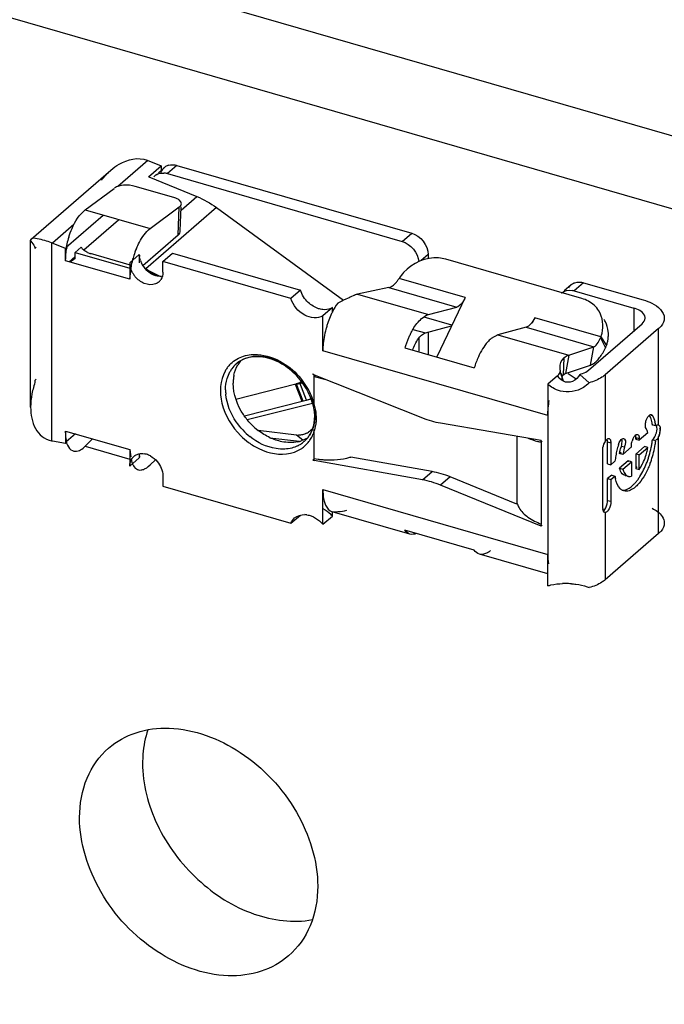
# Model space of a CAD drawing. Header units: millimetres. Extents: x 0 to 210, y 0 to 297.
# Tile 69 of 82: x 54.945 to 55.789, y 246.012 to 247.302. Entities that reach past the tile are written whole.
import ezdxf

# ---------------------------------------------------------------- set-up
doc = ezdxf.new("R2010")
doc.units = ezdxf.units.MM
doc.header["$LTSCALE"] = 19.36
doc.layers.get('0').update_dxf_attribs({"linetype": 'CONTINUOUS'})

msp = doc.modelspace()

# ---------------------------------------------------------------- linework, layer by layer
at = {"color": 7, "linetype": 'Continuous'}
for p, q in [((148.489248, 220.392957), (52.100621, 248.217957)), ((52.018121, 248.14651), (148.406748, 220.32151)), ((55.030726, 247.053341), (55.115706, 247.028809)), ((55.006578, 247.004089), (55.005741, 247.004463)), ((55.088962, 246.962452), (55.00493, 246.986711)), ((55.088962, 246.983989), (55.101462, 246.994814)), ((55.101462, 246.994814), (55.101462, 246.984001)), ((55.088962, 246.962452), (55.091578, 246.984001)), ((55.088962, 246.983989), (55.088962, 246.962452)), ((55.354232, 246.925214), (55.341732, 246.914389)), ((55.354232, 246.919635), (55.354232, 246.925214)), ((55.479999, 246.916048), (55.516895, 246.925843)), ((55.518315, 246.92638), (55.516895, 246.925843)), ((55.341732, 246.868802), (55.341732, 246.914389)), ((55.475904, 246.892045), (55.510292, 246.901175)), ((55.328742, 246.837911), (55.329389, 246.838472)), ((55.330472, 246.837222), (55.328742, 246.837911)), ((55.331765, 246.83573), (55.330471, 246.834609)), ((55.330474, 246.798994), (55.330472, 246.837222)), ((55.656754, 246.828682), (55.652535, 246.841509)), ((55.306323, 246.824859), (55.227933, 246.80504)), ((55.306003, 246.824461), (55.31501, 246.826724)), ((55.311696, 246.826526), (55.306323, 246.824859)), ((55.311696, 246.826526), (55.306643, 246.825257)), ((55.781312, 246.771416), (55.782013, 246.770846)), ((55.781312, 246.771416), (55.782053, 246.770944)), ((55.782937, 246.766977), (55.782615, 246.76587)), ((55.783122, 246.768287), (55.782937, 246.766977)), ((55.005016, 246.763456), (55.088962, 246.739223)), ((55.00515, 246.758228), (55.005016, 246.763456)), ((55.307208, 246.758098), (55.257155, 246.764205)), ((55.330471, 246.725018), (55.330486, 246.763283)), ((55.781945, 246.757871), (55.781312, 246.756246)), ((55.782805, 246.761034), (55.781945, 246.757871)), ((55.005741, 246.749322), (55.006578, 246.749159)), ((55.030672, 246.743667), (55.088962, 246.726887)), ((55.627521, 246.749045), (55.627521, 246.751661)), ((55.627521, 246.749045), (55.628815, 246.750166)), ((55.088962, 246.739223), (55.088962, 246.717686)), ((55.088962, 246.739223), (55.090419, 246.729745)), ((55.101462, 246.728512), (55.088962, 246.717686)), ((55.090859, 246.726882), (55.091578, 246.722205)), ((55.101462, 246.733726), (55.101462, 246.728512)), ((55.484693, 246.710453), (55.378508, 246.729476)), ((55.108409, 246.713845), (55.111076, 246.715362)), ((55.111076, 246.715362), (55.11325, 246.716975)), ((55.11325, 246.716975), (55.115706, 246.719188)), ((55.329576, 246.72605), (55.328742, 246.725328)), ((55.328742, 246.725328), (55.330471, 246.725018)), ((55.59567, 246.667958), (55.508228, 246.703555)), ((55.341732, 246.64135), (55.341732, 246.686937)), ((55.341732, 246.64135), (55.354232, 246.652175)), ((55.354232, 246.652175), (55.354232, 246.65791)), ((55.627521, 246.639078), (55.627521, 246.641694)), ((55.627521, 246.639078), (55.628815, 246.640199))]:
    msp.add_line(p, q, dxfattribs=at)
at = {"color": 9, "linetype": 'Continuous'}
for p, q in [((55.112609, 247.11793), (55.073413, 247.083985)), ((55.150633, 247.111606), (55.138133, 247.100781)), ((55.156136, 247.052905), (55.176767, 247.070772)), ((55.202381, 247.056323), (55.109881, 246.976216)), ((55.152365, 247.020306), (55.153804, 247.057189)), ((55.015897, 247.034175), (54.987609, 247.009677)), ((55.445572, 247.012031), (55.458072, 247.022856)), ((54.986662, 247.010067), (54.986662, 246.750691)), ((55.479723, 246.994956), (55.47039, 246.986874)), ((55.11244, 246.974348), (55.128979, 246.965936)), ((55.52816, 246.938319), (55.4414, 246.963364)), ((55.428237, 246.951437), (55.516895, 246.925843)), ((55.683094, 246.957898), (55.670594, 246.947073)), ((55.387147, 246.942851), (55.479999, 246.916048)), ((55.748681, 246.924531), (55.748681, 246.894531)), ((55.473864, 246.913094), (55.510188, 246.902609)), ((55.705777, 246.887045), (55.619092, 246.912068)), ((55.459638, 246.896741), (55.475904, 246.892045)), ((55.607828, 246.899593), (55.69636, 246.874036)), ((55.781312, 246.771416), (55.781312, 246.897791)), ((55.570932, 246.889798), (55.663531, 246.863066)), ((55.705209, 246.885461), (55.71161, 246.872408)), ((55.636181, 246.783802), (55.341732, 246.868802)), ((55.657279, 246.859497), (55.656274, 246.837046)), ((55.663531, 246.863066), (55.659437, 246.839064)), ((55.711312, 246.837169), (55.711312, 246.749805)), ((55.313834, 246.828377), (55.311696, 246.826526)), ((55.314575, 246.802088), (55.239104, 246.783126)), ((55.328162, 246.79984), (55.329533, 246.800513)), ((55.636181, 246.783802), (55.636181, 246.601937)), ((55.771493, 246.7845), (55.772964, 246.784075)), ((55.328823, 246.767841), (55.328136, 246.76705)), ((55.315543, 246.751523), (55.307208, 246.758098)), ((55.596008, 246.668787), (55.596008, 246.757026)), ((55.781312, 246.629323), (55.781312, 246.756246)), ((55.627521, 246.749045), (55.627521, 246.641694)), ((55.71438, 246.749458), (55.71871, 246.748208)), ((55.732462, 246.743915), (55.736792, 246.742665)), ((55.472193, 246.699627), (55.484693, 246.710453)), ((55.508228, 246.703555), (55.495728, 246.69273)), ((55.341732, 246.686937), (55.636181, 246.601937)), ((55.71871, 246.671023), (55.71438, 246.672273)), ((55.711312, 246.656613), (55.711312, 246.568701))]:
    msp.add_line(p, q, dxfattribs=at)
at = {"color": 6, "linetype": 'Continuous'}
for p, q in [((55.111662, 247.11832), (55.129889, 247.11082)), ((54.959894, 247.014934), (55.064372, 247.105415)), ((55.113593, 247.096766), (55.129843, 247.110839)), ((55.126382, 247.102026), (55.134267, 247.108854)), ((55.129843, 247.110839), (55.129906, 247.105077)), ((55.150633, 247.111606), (55.458072, 247.022856)), ((55.113712, 247.096717), (55.176767, 247.070772)), ((55.138133, 247.100781), (55.445572, 247.012031)), ((55.030726, 247.053341), (55.068367, 247.08138)), ((55.146459, 247.069619), (55.09612, 247.084151)), ((55.115706, 247.028809), (55.153804, 247.057189)), ((55.155084, 247.025942), (55.1563, 247.057091)), ((55.202381, 247.056323), (55.36872, 246.934941)), ((55.005741, 247.004463), (55.054317, 247.046531)), ((55.028689, 247.001119), (55.074141, 247.040481)), ((54.959162, 246.794775), (54.959162, 247.013652)), ((55.152365, 247.020306), (55.106058, 246.980203)), ((54.96653, 247.004538), (54.964569, 247.002839)), ((55.00493, 247.00255), (54.986662, 247.010067)), ((55.004843, 247.002586), (55.006578, 247.004089)), ((55.005016, 246.986686), (55.004843, 247.002586)), ((55.017516, 246.997511), (55.02543, 247.004364)), ((55.026343, 247.003237), (55.025686, 247.004586)), ((55.016865, 246.991619), (55.009631, 246.985353)), ((55.017558, 246.989763), (55.010933, 246.984978)), ((55.017558, 246.989763), (55.017558, 246.997499)), ((55.017558, 246.997499), (55.088962, 246.976886)), ((55.088223, 246.98143), (55.037494, 246.996074)), ((55.132263, 246.985562), (55.144763, 246.996387)), ((55.132263, 246.971489), (55.132263, 246.985562)), ((55.299916, 246.937165), (55.132263, 246.985562)), ((55.144763, 246.996387), (55.312418, 246.94799)), ((55.479723, 246.994956), (55.479723, 246.989505)), ((55.680915, 246.937218), (55.502583, 246.988698)), ((55.11244, 246.974348), (55.109881, 246.976216)), ((55.125717, 246.966258), (55.123022, 246.966945)), ((55.128263, 246.965932), (55.125717, 246.966258)), ((55.130705, 246.965951), (55.128263, 246.965932)), ((55.440463, 246.961946), (55.441399, 246.963364)), ((55.441774, 246.962762), (55.441399, 246.963364)), ((55.312416, 246.94799), (55.299916, 246.937165)), ((55.428237, 246.951437), (55.387147, 246.942851)), ((55.666728, 246.955146), (55.657449, 246.94711)), ((55.670594, 246.947073), (55.748681, 246.924531)), ((55.683094, 246.957898), (55.761181, 246.935356)), ((55.374083, 246.937203), (55.37158, 246.936233)), ((55.376366, 246.93819), (55.374083, 246.937203)), ((55.377583, 246.938866), (55.376366, 246.93819)), ((55.383313, 246.941549), (55.377583, 246.938866)), ((55.52816, 246.938319), (55.490774, 246.860601)), ((55.352273, 246.915517), (55.348674, 246.906474)), ((55.619092, 246.912068), (55.615936, 246.905508)), ((55.619092, 246.912068), (55.616483, 246.907385)), ((55.607828, 246.899593), (55.570932, 246.889798)), ((55.609238, 246.900125), (55.607828, 246.899593)), ((55.689662, 246.843419), (55.759662, 246.904041)), ((55.781312, 246.897791), (55.711312, 246.837169)), ((55.467223, 246.885092), (55.467223, 246.868386)), ((55.479723, 246.893059), (55.479723, 246.863791)), ((55.570932, 246.889798), (55.561923, 246.884624)), ((55.703142, 246.881233), (55.705209, 246.885461)), ((55.705777, 246.887044), (55.712947, 246.875518)), ((55.44896, 246.872672), (55.539892, 246.846422)), ((55.663531, 246.863066), (55.69636, 246.874036)), ((55.692266, 246.850034), (55.69636, 246.874036)), ((55.708016, 246.865636), (55.709865, 246.868948)), ((55.699824, 246.854919), (55.701936, 246.857135)), ((55.659437, 246.839064), (55.692266, 246.850034)), ((55.330472, 246.837222), (55.472193, 246.78079)), ((55.345768, 246.830451), (55.330474, 246.834608)), ((55.648681, 246.835884), (55.636181, 246.825059)), ((55.648681, 246.835884), (55.648681, 246.834491)), ((55.654596, 246.833676), (55.654804, 246.832247)), ((55.654802, 246.832248), (55.654859, 246.834459)), ((55.654859, 246.834459), (55.655325, 246.835812)), ((55.655325, 246.835812), (55.656274, 246.837046)), ((55.656274, 246.837046), (55.658405, 246.838591)), ((55.69015, 246.826813), (55.678118, 246.83777)), ((55.31477, 246.802137), (55.306003, 246.824461)), ((55.306643, 246.825257), (55.31538, 246.802925)), ((55.320433, 246.804195), (55.311696, 246.826526)), ((55.636181, 246.825059), (55.636181, 246.783802)), ((55.326813, 246.805163), (55.31477, 246.802137)), ((55.31538, 246.802925), (55.320433, 246.804195)), ((55.242473, 246.778687), (55.328091, 246.800081)), ((55.315236, 246.80273), (55.314947, 246.80234)), ((55.328151, 246.79984), (55.329552, 246.793754)), ((55.330483, 246.778751), (55.329925, 246.773994)), ((55.330607, 246.783651), (55.330483, 246.778751)), ((55.765072, 246.777773), (55.766743, 246.781456)), ((55.770604, 246.781516), (55.769489, 246.783874)), ((55.772682, 246.774332), (55.771402, 246.779349)), ((55.771662, 246.785084), (55.772519, 246.784608)), ((55.772519, 246.784608), (55.772964, 246.784075)), ((55.328946, 246.769425), (55.328226, 246.766979)), ((55.329925, 246.773994), (55.328946, 246.769425)), ((55.495728, 246.774099), (55.627521, 246.751661)), ((55.763899, 246.771182), (55.76395, 246.772441)), ((55.765218, 246.765927), (55.764632, 246.766293)), ((55.766181, 246.764452), (55.765218, 246.765927)), ((55.777462, 246.770163), (55.773132, 246.771413)), ((55.773969, 246.772109), (55.773159, 246.77143)), ((55.780935, 246.771565), (55.781312, 246.771416)), ((55.005016, 246.763456), (55.004843, 246.747656)), ((55.017801, 246.759766), (55.005741, 246.749322)), ((55.030673, 246.743667), (55.040379, 246.753248)), ((55.272377, 246.754824), (55.311158, 246.750092)), ((55.733691, 246.753519), (55.735032, 246.75386)), ((55.735032, 246.75386), (55.735498, 246.753787)), ((55.747442, 246.753106), (55.748669, 246.75554)), ((55.751625, 246.755056), (55.755955, 246.753806)), ((55.751625, 246.752809), (55.751625, 246.755047)), ((55.751625, 246.752809), (55.752737, 246.753772)), ((55.751625, 246.752809), (55.755955, 246.751559)), ((55.753667, 246.75919), (55.75468, 246.758494)), ((55.755677, 246.756314), (55.755892, 246.755026)), ((55.755892, 246.755026), (55.755955, 246.753817)), ((55.767125, 246.761233), (55.755955, 246.751559)), ((55.755955, 246.753806), (55.755955, 246.751559)), ((55.767125, 246.761233), (55.766181, 246.764452)), ((54.986662, 246.750691), (54.987609, 246.750515)), ((54.987609, 246.750515), (55.004843, 246.747656)), ((55.004843, 246.747656), (55.006578, 246.749159)), ((55.317625, 246.750198), (55.316974, 246.749634)), ((55.71438, 246.720554), (55.71438, 246.749458)), ((55.718651, 246.749433), (55.71871, 246.748208)), ((55.71871, 246.748208), (55.71871, 246.719304)), ((55.745671, 246.742653), (55.7345, 246.732978)), ((55.736792, 246.742665), (55.73576, 246.73911)), ((55.745671, 246.742653), (55.745671, 246.744826)), ((55.762795, 246.743107), (55.751625, 246.733432)), ((55.755955, 246.732182), (55.767125, 246.741857)), ((55.767125, 246.741857), (55.762795, 246.743107)), ((55.777472, 246.750838), (55.773103, 246.752058)), ((55.095625, 246.731529), (55.094246, 246.730335)), ((55.330472, 246.727631), (55.335363, 246.726774)), ((55.708176, 246.662197), (55.708176, 246.739367)), ((55.73017, 246.734228), (55.732026, 246.735836)), ((55.7345, 246.732978), (55.73017, 246.734228)), ((55.734914, 246.734666), (55.734844, 246.733271)), ((55.735119, 246.736212), (55.734914, 246.734666)), ((55.73576, 246.73911), (55.735119, 246.736212)), ((55.751625, 246.733432), (55.751625, 246.71461)), ((55.755955, 246.732182), (55.751625, 246.733432)), ((55.755955, 246.71336), (55.755955, 246.732182)), ((55.088962, 246.717686), (55.089116, 246.720401)), ((55.115706, 246.719188), (55.122614, 246.726007)), ((55.472193, 246.699627), (55.330471, 246.725018)), ((55.71438, 246.720554), (55.71871, 246.719304)), ((55.724148, 246.724013), (55.71871, 246.719304)), ((55.741341, 246.724526), (55.73017, 246.714852)), ((55.73017, 246.714852), (55.7345, 246.713602)), ((55.730761, 246.712779), (55.73017, 246.714852)), ((55.7345, 246.713602), (55.745671, 246.723276)), ((55.741341, 246.723276), (55.741341, 246.724526)), ((55.745671, 246.723276), (55.741341, 246.724526)), ((55.745671, 246.723276), (55.745671, 246.704454)), ((55.751625, 246.71461), (55.755955, 246.71336)), ((55.757481, 246.715646), (55.760332, 246.720754)), ((55.132263, 246.705186), (55.132263, 246.691113)), ((55.719818, 246.705887), (55.71438, 246.701177)), ((55.71438, 246.672273), (55.71438, 246.701177)), ((55.71438, 246.701177), (55.71871, 246.699927)), ((55.71871, 246.699927), (55.724148, 246.704637)), ((55.719818, 246.705887), (55.724148, 246.704637)), ((55.731484, 246.710937), (55.730761, 246.712779)), ((55.744163, 246.704099), (55.745671, 246.704454)), ((55.132263, 246.691113), (55.299917, 246.642716)), ((55.627521, 246.639078), (55.495728, 246.69273)), ((55.71871, 246.699927), (55.71871, 246.671023)), ((55.750741, 246.695748), (55.754293, 246.700224)), ((55.7357, 246.685065), (55.733607, 246.68593)), ((55.714322, 246.670956), (55.71438, 246.672273)), ((55.299917, 246.642716), (55.312417, 246.653541)), ((55.455736, 246.628535), (55.353978, 246.65791)), ((55.35885, 246.657654), (55.361204, 246.658243)), ((55.711312, 246.656613), (55.710704, 246.656693)), ((55.539892, 246.60754), (55.44896, 246.63379)), ((55.781312, 246.629323), (55.711312, 246.568701)), ((55.636181, 246.576445), (55.546669, 246.602285)), ((55.636181, 246.56068), (55.636181, 246.601937)), ((55.687579, 246.559577), (55.69015, 246.558345))]:
    msp.add_line(p, q, dxfattribs=at)
for points in [[(55.65323, 246.839397), (55.653471, 246.838638), (55.653801, 246.837483), (55.654084, 246.836336), (55.654344, 246.835101), (55.654596, 246.833676)], [(55.329552, 246.793754), (55.330293, 246.788664), (55.330607, 246.783651)]]:
    msp.add_lwpolyline(points, dxfattribs=at)
for centre, radius, start, end in [((55.131996, 247.080365), 0.021306, 79.605514, 85.696799), ((55.143545, 247.098138), 0.014174, 114.164288, 130.886629), ((55.131613, 247.078254), 0.023452, 73.859445, 79.615958), ((55.144012, 247.097176), 0.015245, 106.425385, 114.134578), ((55.13102, 247.087325), 0.014147, 122.16872, 138.314843), ((55.038563, 247.012041), 0.015155, 227.654642, 232.621344), ((55.045936, 247.024947), 0.030072, 246.030036, 250.24507), ((55.047399, 247.028993), 0.034375, 250.230731, 254.045636), ((55.123837, 246.994838), 0.022375, 180.059866, 186.637717), ((55.1328, 246.99714), 0.031662, 198.919816, 204.256145), ((55.114749, 246.983973), 0.025787, 179.964661, 185.987345), ((55.134933, 246.998067), 0.033988, 204.203841, 209.210343), ((55.134399, 246.997733), 0.033359, 209.157152, 219.267149), ((55.132057, 246.99584), 0.030347, 219.299, 224.760774), ((55.553764, 247.700903), 0.850087, 238.724666, 239.468522), ((55.123218, 246.988528), 0.035343, 210.399974, 216.484262), ((55.123923, 246.988996), 0.036188, 216.414884, 220.053115), ((55.537301, 247.673067), 0.817748, 239.471241, 239.816402), ((55.117126, 246.970315), 0.015123, 310.65287, 317.902433), ((55.117608, 246.96988), 0.014474, 317.902797, 326.955543), ((55.408526, 246.982026), 0.037718, 321.607103, 324.669587), ((55.404702, 246.984744), 0.04241, 324.661802, 327.482719), ((55.488216, 246.934384), 0.055061, 137.765897, 148.242196), ((55.67595, 246.944495), 0.014087, 125.306955, 130.888862), ((55.66407, 246.924537), 0.023461, 73.853745, 79.920916), ((55.345061, 246.940371), 0.017715, 293.120968, 301.177374), ((55.445388, 246.873808), 0.102029, 153.309008, 155.870977), ((55.68009, 246.890886), 0.035294, 26.436598, 31.882664), ((55.474283, 246.862262), 0.133164, 162.762044, 164.924288), ((55.472572, 246.862804), 0.131369, 160.58389, 162.76635), ((55.691042, 246.891436), 0.015375, 337.132865, 343.405662), ((55.661999, 246.902535), 0.046438, 340.513974, 346.433999), ((55.671928, 246.890348), 0.0436, 346.427531, 352.560436), ((55.674307, 246.890023), 0.0412, 352.581273, 358.998836), ((55.675952, 246.889992), 0.039554, 359.001653, 5.585426), ((55.613336, 246.919817), 0.109112, 332.211634, 334.246696), ((55.665825, 246.894523), 0.050827, 334.25742, 337.993843), ((55.669168, 246.891009), 0.046439, 340.51397, 346.434017), ((55.66568, 246.84916), 0.01332, 129.103689, 132.579501), ((55.653538, 246.897896), 0.063314, 326.045722, 329.367438), ((55.252138, 246.824481), 0.035976, 123.082371, 130.87263), ((55.265217, 246.830203), 0.040236, 141.084836, 149.749677), ((55.252483, 246.823962), 0.036598, 120.498959, 123.091905), ((55.24431, 246.77698), 0.086346, 49.392297, 57.944611), ((55.680581, 246.874664), 0.027562, 307.100258, 310.572022), ((55.677114, 246.878718), 0.032896, 310.565767, 313.658255), ((54.985752, 246.809087), 0.0294, 130.829465, 135.751627), ((55.280903, 246.826229), 0.056574, 174.632157, 180.035155), ((55.276135, 246.826682), 0.051785, 168.930541, 174.637496), ((55.241359, 246.773477), 0.090926, 32.920938, 49.41725), ((55.667318, 246.848133), 0.022302, 213.314007, 220.118292), ((55.662288, 246.831544), 0.008046, 114.709737, 118.853184), ((55.661819, 246.832563), 0.006923, 110.127691, 114.713139), ((55.294469, 246.891778), 0.067487, 284.789611, 287.328026), ((55.243625, 246.774891), 0.088263, 28.696069, 32.908456), ((55.248128, 246.77727), 0.08317, 19.997329, 28.747763), ((55.300636, 246.887136), 0.085272, 283.424853, 285.142142), ((55.30093, 246.886051), 0.084147, 285.142025, 286.875314), ((55.301161, 246.885282), 0.083344, 286.877041, 287.518053), ((55.254473, 246.779646), 0.076395, 15.327508, 19.950676), ((55.742075, 246.769771), 0.030852, 18.086403, 22.376475), ((55.311323, 246.833867), 0.088263, 223.678796, 232.134234), ((55.286948, 246.780355), 0.043391, 339.259383, 342.046923), ((55.719474, 246.764104), 0.054182, 7.770214, 10.880244), ((55.732668, 246.764616), 0.045143, 10.735262, 14.139302), ((55.726041, 246.76331), 0.051897, 9.756401, 10.788677), ((55.722263, 246.762662), 0.05573, 8.600204, 9.754751), ((55.71866, 246.762113), 0.059375, 7.809832, 8.603887), ((55.292004, 246.778454), 0.038133, 310.893229, 317.639989), ((55.291687, 246.778746), 0.038564, 317.636788, 320.752458), ((55.291391, 246.778986), 0.038944, 320.753362, 324.269756), ((55.291737, 246.778106), 0.038091, 324.292465, 330.464235), ((55.289996, 246.779085), 0.040089, 330.47337, 336.410144), ((55.288265, 246.779855), 0.041983, 336.391631, 339.259855), ((55.768746, 246.744144), 0.023112, 157.183953, 164.396885), ((55.299883, 246.792352), 0.043808, 281.732453, 284.955828), ((55.300198, 246.791172), 0.042586, 284.956004, 288.215086), ((55.645147, 246.83955), 0.092205, 256.097446, 258.979359), ((55.731171, 246.738222), 0.02299, 149.746311, 153.035744), ((55.847756, 246.709304), 0.124532, 164.753543, 166.477545), ((55.851938, 246.708171), 0.128864, 163.064754, 164.756238), ((55.750524, 246.735208), 0.019736, 154.814233, 159.170285), ((55.716609, 246.748796), 0.021093, 343.101892, 346.976768), ((55.692706, 246.754449), 0.075477, 348.002481, 350.395965), ((55.649388, 246.766738), 0.124665, 343.623729, 348.462373), ((55.654823, 246.765616), 0.119115, 348.468207, 350.984335), ((55.65947, 246.764867), 0.114408, 350.990352, 352.174005), ((55.664118, 246.764234), 0.109718, 352.171146, 353.661249), ((55.658273, 246.764442), 0.119993, 346.037551, 351.037277), ((55.664787, 246.763382), 0.113393, 351.05336, 353.654956), ((55.103566, 246.719336), 0.014408, 137.884608, 151.335624), ((55.104099, 246.718861), 0.015123, 120.914245, 137.902433), ((55.122312, 246.728534), 0.02085, 173.191769, 180.061966), ((55.103586, 246.70874), 0.025343, 73.670245, 79.73907), ((55.102837, 246.706238), 0.027955, 62.189451, 73.639061), ((55.349165, 246.821661), 0.095885, 261.723961, 264.803314), ((55.352368, 246.823355), 0.097445, 282.189215, 285.558388), ((55.834605, 246.711895), 0.111119, 171.857669, 173.739076), ((55.838887, 246.71126), 0.115449, 168.22005, 171.846644), ((55.843826, 246.710256), 0.120489, 166.480697, 168.232259), ((55.691537, 246.754414), 0.076598, 336.239235, 343.421524), ((55.688857, 246.755305), 0.079421, 343.357248, 345.683088), ((55.689929, 246.755031), 0.078315, 345.683065, 348.008019), ((55.648686, 246.766913), 0.125387, 341.216831, 343.637462), ((55.652821, 246.765745), 0.125598, 341.227035, 346.061004), ((55.349974, 246.830359), 0.104621, 264.793554, 267.696065), ((55.350213, 246.835921), 0.110188, 267.687882, 270.499815), ((55.35021, 246.837921), 0.112188, 270.492483, 273.290002), ((55.7123, 246.742511), 0.048217, 324.643361, 327.87042), ((55.716595, 246.741286), 0.04826, 324.644443, 327.908525), ((55.699053, 246.751175), 0.068414, 333.598511, 336.185593), ((55.651408, 246.765973), 0.122507, 338.763963, 341.223366), ((55.655721, 246.764723), 0.122524, 338.770454, 341.233541), ((55.77849, 246.711982), 0.054836, 187.697912, 189.083252), ((55.773066, 246.711091), 0.049339, 189.054937, 192.061313), ((55.738736, 246.711846), 0.006572, 253.932802, 266.703842), ((55.743317, 246.71105), 0.007089, 234.357343, 242.313524), ((55.743045, 246.710505), 0.006479, 242.345772, 253.88729), ((55.69367, 246.743962), 0.074754, 324.19021, 327.605003), ((55.712924, 246.728886), 0.050282, 316.563222, 318.77297), ((55.716105, 246.728688), 0.051839, 316.589326, 319.998774), ((55.619402, 246.675877), 0.024445, 196.859054, 199.6978), ((55.317136, 246.629347), 0.024678, 81.375378, 87.894628), ((55.323394, 246.62611), 0.040378, 40.204741, 44.811811), ((55.719723, 246.66219), 0.011558, 179.934576, 185.872621), ((55.311226, 246.615592), 0.039926, 40.175744, 49.425534), ((55.658737, 246.435059), 0.128603, 89.708021, 91.384563), ((55.658742, 246.424612), 0.13905, 86.589484, 89.731849)]:
    msp.add_arc(centre, radius, start, end, dxfattribs=at)
at = {"color": 7, "linetype": 'Continuous'}
for centre, radius, start, end in [((55.11799, 246.982937), 0.114295, 162.397445, 166.902401), ((55.116638, 246.983239), 0.112909, 166.896304, 169.16513), ((55.116321, 246.98435), 0.111504, 169.803942, 170.724503), ((55.199757, 246.95953), 0.110892, 157.169404, 162.188977), ((55.204735, 246.957922), 0.116123, 165.555109, 167.021862), ((55.204105, 246.958105), 0.115468, 162.17527, 165.564759), ((55.564832, 246.836474), 0.121391, 157.874794, 160.249844), ((55.558642, 246.838996), 0.114707, 155.409262, 157.877288), ((55.550994, 246.842509), 0.106291, 152.819473, 155.415884), ((55.568552, 246.835122), 0.125349, 160.242865, 162.568546), ((55.737678, 246.789935), 0.099553, 151.518032, 152.859143), ((55.731931, 246.793068), 0.093008, 149.512433, 151.526567), ((55.726572, 246.796203), 0.086799, 148.536044, 149.500826), ((55.746751, 246.949995), 0.138948, 232.946693, 234.205078), ((55.745211, 246.947839), 0.136298, 234.200066, 236.863157), ((55.743621, 246.945425), 0.133408, 236.868146, 238.328094), ((55.761663, 246.765706), 0.021623, 356.033, 359.802032), ((55.309603, 246.777871), 0.019918, 263.096371, 270.569035), ((55.307709, 246.785356), 0.027739, 297.171221, 303.161969), ((55.760832, 246.765083), 0.022306, 336.661261, 340.303606), ((55.758267, 246.766042), 0.02504, 340.318968, 349.490445), ((55.757889, 246.766138), 0.025433, 348.422153, 351.965034), ((55.758895, 246.765918), 0.0244, 349.5078, 352.183362), ((55.759392, 246.765856), 0.0239, 352.167435, 356.050997), ((55.759963, 246.765848), 0.023339, 351.958999, 355.992616), ((55.038796, 246.758774), 0.034379, 195.958296, 197.203242), ((55.116074, 246.731574), 0.026227, 200.929183, 204.884656), ((55.112962, 246.730143), 0.022802, 204.913843, 207.75072)]:
    msp.add_arc(centre, radius, start, end, dxfattribs=at)
at = {"color": 9, "linetype": 'Continuous'}
for centre, radius, start, end in [((55.251399, 246.821005), 0.043169, 144.294201, 150.724303), ((55.252294, 246.820386), 0.044257, 137.801625, 144.319806), ((55.255184, 246.821633), 0.040169, 144.297708, 150.885313), ((55.253889, 246.822548), 0.038583, 130.959935, 144.277653), ((55.253401, 246.823053), 0.037882, 129.463876, 130.903761), ((55.253651, 246.822724), 0.038295, 120.788643, 129.439909), ((55.235757, 246.768548), 0.100079, 35.822805, 39.515139), ((55.275317, 246.817581), 0.060989, 180.044151, 185.530538), ((55.242338, 246.7732), 0.09202, 27.969585, 35.872743), ((55.24836, 246.776574), 0.085119, 16.27393, 27.865016), ((55.255779, 246.781099), 0.075745, 15.333288, 19.896026), ((55.246124, 246.775923), 0.087448, 15.297546, 16.273023), ((55.268313, 246.783428), 0.062986, 5.541007, 8.184063), ((55.271269, 246.783727), 0.060015, 2.791666, 5.529745), ((55.272874, 246.783804), 0.058408, 0.015785, 2.79284), ((55.275627, 246.78032), 0.057734, 0.068302, 4.630842), ((55.279034, 246.780335), 0.054327, 355.297997, 0.057518), ((55.281826, 246.780103), 0.051526, 350.388278, 355.299854), ((55.301599, 246.825506), 0.08867, 223.08928, 231.392398), ((55.29079, 246.779418), 0.039685, 324.2716, 327.347582), ((55.289324, 246.775897), 0.042994, 324.268875, 327.335583), ((55.288159, 246.776596), 0.044353, 327.3881, 336.37111), ((55.284946, 246.778002), 0.04786, 336.370372, 342.088503), ((55.291532, 246.77922), 0.039029, 296.041768, 303.179677), ((55.291932, 246.778588), 0.038282, 303.196603, 306.820585), ((55.292074, 246.77309), 0.039084, 302.648824, 309.993457), ((55.292137, 246.778314), 0.03794, 306.820728, 310.893229), ((55.291467, 246.773714), 0.039953, 310.08507, 317.417904), ((55.288454, 246.776473), 0.044038, 317.427905, 324.322154)]:
    msp.add_arc(centre, radius, start, end, dxfattribs=at)
at = {"color": 6, "linetype": 'Continuous'}
for points, knots in [([(55.064378, 247.105409), (55.067708, 247.108289), (55.080847, 247.118254), (55.100269, 247.122997), (55.111662, 247.118309)], [0, 0, 0, 0, 0.26327003, 1, 1, 1, 1]), ([(55.09612, 247.084151), (55.091243, 247.085559), (55.081891, 247.086245), (55.07222, 247.08425), (55.068824, 247.08172)], [0, 0, 0, 0, 0.54519348, 1, 1, 1, 1]), ([(55.156465, 247.061409), (55.156529, 247.063076), (55.154899, 247.065423), (55.152941, 247.066765), (55.152299, 247.067157)], [0, 0, 0, 0, 0.6894106, 1, 1, 1, 1]), ([(55.155085, 247.025964), (55.155104, 247.026447), (55.155058, 247.027436), (55.154857, 247.028405), (55.15472, 247.028888)], [0, 0, 0, 0, 0.49097766, 1, 1, 1, 1]), ([(54.959799, 247.015046), (54.959601, 247.014876), (54.959261, 247.01445), (54.959163, 247.013915), (54.959162, 247.013651)], [0, 0, 0, 0, 0.49695117, 1, 1, 1, 1]), ([(54.959162, 247.013651), (54.959162, 247.013157), (54.960186, 247.009962), (54.963173, 247.007961), (54.964195, 247.005406)], [0, 0, 0, 0, 0.15237439, 1, 1, 1, 1]), ([(54.986662, 247.010121), (54.980541, 247.012309), (54.972569, 247.014758), (54.96186, 247.016819), (54.959799, 247.015046)], [0, 0, 0, 0, 0.70507385, 1, 1, 1, 1]), ([(54.964195, 247.005406), (54.964344, 247.005034), (54.964593, 247.004178), (54.96468, 247.003292), (54.964693, 247.002806)], [0, 0, 0, 0, 0.45180183, 1, 1, 1, 1]), ([(55.028355, 247.00084), (55.027954, 247.001206), (55.027222, 247.001957), (55.026603, 247.002807), (55.026343, 247.003237)], [0, 0, 0, 0, 0.51892934, 1, 1, 1, 1]), ([(55.428237, 246.951437), (55.429451, 246.951664), (55.431272, 246.95224), (55.432503, 246.953589), (55.432851, 246.954032)], [0, 0, 0, 0, 0.68702937, 1, 1, 1, 1]), ([(55.341732, 246.914389), (55.33495, 246.910281), (55.31428, 246.913142), (55.302792, 246.928201), (55.299917, 246.937165)], [0, 0, 0, 0, 0.45719939, 1, 1, 1, 1]), ([(55.761181, 246.935356), (55.765089, 246.934228), (55.77643, 246.930302), (55.788664, 246.919956), (55.788674, 246.911541)], [0, 0, 0, 0, 0.32584078, 1, 1, 1, 1]), ([(55.763678, 246.911541), (55.763677, 246.912879), (55.761573, 246.919798), (55.754023, 246.922989), (55.748681, 246.924531)], [0, 0, 0, 0, 0.1939735, 1, 1, 1, 1]), ([(55.616483, 246.907385), (55.615934, 246.906538), (55.613953, 246.903751), (55.611423, 246.901185), (55.609238, 246.900125)], [0, 0, 0, 0, 0.29367109, 1, 1, 1, 1]), ([(55.788674, 246.911541), (55.788678, 246.907766), (55.78621, 246.902459), (55.782454, 246.89878), (55.781312, 246.897791)], [0, 0, 0, 0, 0.714194, 1, 1, 1, 1]), ([(55.345703, 246.896898), (55.343817, 246.889898), (55.342074, 246.880501), (55.341732, 246.871027), (55.341732, 246.868802)], [0, 0, 0, 0, 0.76517289, 1, 1, 1, 1]), ([(55.561923, 246.884624), (55.560356, 246.883267), (55.553456, 246.876417), (55.548472, 246.867837), (55.545338, 246.860888)], [0, 0, 0, 0, 0.2138402, 1, 1, 1, 1]), ([(55.69636, 246.874036), (55.696954, 246.874256), (55.699862, 246.875978), (55.701812, 246.878883), (55.703142, 246.881233)], [0, 0, 0, 0, 0.19004163, 1, 1, 1, 1]), ([(55.290137, 246.850161), (55.287479, 246.851822), (55.277183, 246.857478), (55.265422, 246.86075), (55.256803, 246.86099)], [0, 0, 0, 0, 0.26660232, 1, 1, 1, 1]), ([(55.656668, 246.858968), (55.653417, 246.855981), (55.651112, 246.849254), (55.652064, 246.843177), (55.652535, 246.841509)], [0, 0, 0, 0, 0.71808775, 1, 1, 1, 1]), ([(55.678118, 246.83777), (55.679279, 246.838089), (55.683368, 246.839392), (55.68732, 246.841391), (55.689662, 246.843419)], [0, 0, 0, 0, 0.27982503, 1, 1, 1, 1]), ([(55.655725, 246.829173), (55.655495, 246.829676), (55.655106, 246.830679), (55.654868, 246.831731), (55.654802, 246.832248)], [0, 0, 0, 0, 0.51476163, 1, 1, 1, 1]), ([(55.678118, 246.83777), (55.675956, 246.833888), (55.669884, 246.827011), (55.660307, 246.827026), (55.656756, 246.828686)], [0, 0, 0, 0, 0.53131267, 1, 1, 1, 1]), ([(55.711312, 246.837169), (55.71, 246.836033), (55.703611, 246.831357), (55.696086, 246.828442), (55.69015, 246.826813)], [0, 0, 0, 0, 0.21992483, 1, 1, 1, 1]), ([(54.964693, 246.829601), (54.964696, 246.826603), (54.962739, 246.820812), (54.960176, 246.809378), (54.959162, 246.800575), (54.959162, 246.794775)], [0, 0, 0, 0, 0.25466721, 0.50735663, 1, 1, 1, 1]), ([(55.247489, 246.772911), (55.243913, 246.776652), (55.231622, 246.791905), (55.224328, 246.811757), (55.224328, 246.826195)], [0, 0, 0, 0, 0.26384344, 1, 1, 1, 1]), ([(55.69015, 246.826813), (55.688004, 246.824444), (55.67773, 246.815723), (55.662508, 246.813481), (55.652647, 246.815983)], [0, 0, 0, 0, 0.23905419, 1, 1, 1, 1]), ([(54.959162, 246.794775), (54.959162, 246.785248), (54.961673, 246.770603), (54.973499, 246.755438), (54.982239, 246.751741), (54.986662, 246.750626)], [0, 0, 0, 0, 0.5107391, 0.75548501, 1, 1, 1, 1]), ([(55.766743, 246.781456), (55.767102, 246.782065), (55.768184, 246.783735), (55.770322, 246.785446), (55.771662, 246.785084)], [0, 0, 0, 0, 0.33715786, 1, 1, 1, 1]), ([(55.764834, 246.76695), (55.764323, 246.767742), (55.763821, 246.769219), (55.764113, 246.770649), (55.764239, 246.771132)], [0, 0, 0, 0, 0.65379688, 1, 1, 1, 1]), ([(55.776997, 246.757533), (55.777518, 246.758706), (55.778967, 246.762957), (55.779712, 246.767964), (55.778421, 246.770964)], [0, 0, 0, 0, 0.28221829, 1, 1, 1, 1]), ([(55.777484, 246.770182), (55.778023, 246.77071), (55.778759, 246.771941), (55.780449, 246.771492), (55.780638, 246.771036)], [0, 0, 0, 0, 0.60442343, 1, 1, 1, 1]), ([(55.711312, 246.749805), (55.711684, 246.750442), (55.71282, 246.752163), (55.715035, 246.75406), (55.716422, 246.753642)], [0, 0, 0, 0, 0.3373732, 1, 1, 1, 1]), ([(55.71438, 246.749458), (55.71438, 246.75008), (55.714307, 246.75124), (55.714049, 246.752379), (55.713866, 246.752884)], [0, 0, 0, 0, 0.53699792, 1, 1, 1, 1]), ([(55.728661, 246.745708), (55.728933, 246.746601), (55.730034, 246.749473), (55.731747, 246.752503), (55.733691, 246.753519)], [0, 0, 0, 0, 0.29844894, 1, 1, 1, 1]), ([(55.732462, 246.743915), (55.733172, 246.746248), (55.733705, 246.749388), (55.733136, 246.752426), (55.73293, 246.753017)], [0, 0, 0, 0, 0.79577703, 1, 1, 1, 1]), ([(55.735498, 246.753787), (55.736029, 246.753637), (55.738709, 246.750994), (55.737816, 246.746874), (55.73716, 246.744043)], [0, 0, 0, 0, 0.15963497, 1, 1, 1, 1]), ([(55.748669, 246.75554), (55.749039, 246.756152), (55.750161, 246.757811), (55.752323, 246.759589), (55.753667, 246.75919)], [0, 0, 0, 0, 0.33789389, 1, 1, 1, 1]), ([(55.751625, 246.755047), (55.751622, 246.755661), (55.751548, 246.756806), (55.751291, 246.757931), (55.75111, 246.758429)], [0, 0, 0, 0, 0.53662679, 1, 1, 1, 1]), ([(55.75468, 246.758494), (55.754918, 246.758213), (55.755329, 246.757508), (55.755575, 246.756738), (55.755677, 246.756314)], [0, 0, 0, 0, 0.45764785, 1, 1, 1, 1]), ([(55.7345, 246.713602), (55.734721, 246.712676), (55.735617, 246.709617), (55.737347, 246.706604), (55.739187, 246.705289)], [0, 0, 0, 0, 0.29635593, 1, 1, 1, 1]), ([(55.741247, 246.70428), (55.741708, 246.704147), (55.742683, 246.703981), (55.743669, 246.704029), (55.744163, 246.704099)], [0, 0, 0, 0, 0.49044164, 1, 1, 1, 1]), ([(55.733607, 246.68593), (55.732542, 246.686512), (55.72788, 246.690233), (55.72579, 246.696237), (55.724816, 246.700781)], [0, 0, 0, 0, 0.20710432, 1, 1, 1, 1]), ([(55.733586, 246.68593), (55.736174, 246.685763), (55.739879, 246.686892), (55.74295, 246.688795), (55.743801, 246.689386)], [0, 0, 0, 0, 0.71449354, 1, 1, 1, 1]), ([(55.753764, 246.693063), (55.7523, 246.691518), (55.747532, 246.686973), (55.74013, 246.683783), (55.7357, 246.685065)], [0, 0, 0, 0, 0.31571467, 1, 1, 1, 1]), ([(55.341732, 246.686937), (55.341732, 246.682934), (55.342089, 246.677727), (55.343227, 246.672672), (55.343535, 246.671538)], [0, 0, 0, 0, 0.77309905, 1, 1, 1, 1]), ([(55.343535, 246.671538), (55.344008, 246.669802), (55.345809, 246.66434), (55.35009, 246.659037), (55.353978, 246.65791)], [0, 0, 0, 0, 0.3076818, 1, 1, 1, 1]), ([(55.596388, 246.667637), (55.596947, 246.666075), (55.600114, 246.659411), (55.605626, 246.654108), (55.610228, 246.650786)], [0, 0, 0, 0, 0.22618379, 1, 1, 1, 1]), ([(55.708834, 246.658599), (55.709574, 246.659137), (55.712629, 246.662635), (55.714015, 246.667309), (55.714322, 246.670956)], [0, 0, 0, 0, 0.19990548, 1, 1, 1, 1]), ([(55.71871, 246.671023), (55.71871, 246.667732), (55.717403, 246.662611), (55.713632, 246.656661), (55.711312, 246.656613)], [0, 0, 0, 0, 0.58654411, 1, 1, 1, 1]), ([(55.773012, 246.662299), (55.775338, 246.661108), (55.782507, 246.656904), (55.788667, 246.648929), (55.788674, 246.643073)], [0, 0, 0, 0, 0.30846184, 1, 1, 1, 1]), ([(55.788674, 246.643073), (55.788678, 246.639298), (55.78621, 246.633991), (55.782454, 246.630312), (55.781312, 246.629323)], [0, 0, 0, 0, 0.714194, 1, 1, 1, 1]), ([(55.561181, 246.606872), (55.559975, 246.605885), (55.555848, 246.602869), (55.550143, 246.601286), (55.546669, 246.602286)], [0, 0, 0, 0, 0.30122704, 1, 1, 1, 1]), ([(55.636181, 246.56068), (55.637506, 246.561187), (55.64384, 246.563031), (55.650474, 246.563498), (55.65563, 246.563624)], [0, 0, 0, 0, 0.21574576, 1, 1, 1, 1]), ([(55.667014, 246.563415), (55.668955, 246.563299), (55.6759, 246.562714), (55.682921, 246.561509), (55.687579, 246.559577)], [0, 0, 0, 0, 0.27823083, 1, 1, 1, 1]), ([(55.711312, 246.568701), (55.71, 246.567565), (55.703611, 246.562889), (55.696086, 246.559975), (55.69015, 246.558345)], [0, 0, 0, 0, 0.21992483, 1, 1, 1, 1])]:
    msp.add_open_spline(points, degree=3, knots=knots, dxfattribs=at)
for points in [[(55.051991, 247.092299), (55.055686, 247.097042), (55.059831, 247.101475), (55.064378, 247.105409)], [(55.123502, 247.099311), (55.126422, 247.101149), (55.130154, 247.101867), (55.133595, 247.101611)], [(55.129889, 247.10219), (55.130338, 247.103521), (55.130955, 247.10481), (55.131735, 247.105978)], [(55.131735, 247.105978), (55.132445, 247.10704), (55.133302, 247.108017), (55.134268, 247.108853)], [(55.139701, 247.111799), (55.143196, 247.112832), (55.147132, 247.112617), (55.150633, 247.111606)], [(55.152299, 247.067157), (55.150496, 247.068259), (55.148489, 247.069034), (55.146459, 247.069619)], [(55.176767, 247.070772), (55.185833, 247.067042), (55.194462, 247.062102), (55.202381, 247.056323)], [(55.153804, 247.057189), (55.155138, 247.058182), (55.156402, 247.059747), (55.156465, 247.061409)], [(55.152365, 247.020306), (55.153947, 247.021676), (55.155003, 247.023873), (55.155085, 247.025964)], [(55.445572, 247.012031), (55.456519, 247.008871), (55.466458, 246.996915), (55.467177, 246.985544)], [(55.458072, 247.022856), (55.469382, 247.019591), (55.479723, 247.006728), (55.479723, 246.994956)], [(55.033719, 246.997468), (55.032185, 246.998152), (55.030696, 246.998977), (55.029363, 246.999998)], [(55.102849, 246.986874), (55.102254, 246.988615), (55.101823, 246.990424), (55.101612, 246.992252)], [(55.493207, 246.990364), (55.476741, 246.991582), (55.45854, 246.983626), (55.447449, 246.971394)], [(55.502583, 246.988698), (55.499533, 246.989578), (55.496373, 246.99013), (55.493207, 246.990364)], [(55.090499, 246.975341), (55.089797, 246.977251), (55.089316, 246.97926), (55.089103, 246.981283)], [(55.092734, 246.970644), (55.091858, 246.97214), (55.091098, 246.973714), (55.090499, 246.975341)], [(55.117559, 246.969247), (55.114976, 246.970619), (55.11257, 246.972396), (55.110509, 246.974471)], [(55.107906, 246.957024), (55.103409, 246.958845), (55.099346, 246.961995), (55.096223, 246.965709)], [(55.123022, 246.966945), (55.121137, 246.967538), (55.119304, 246.968319), (55.117559, 246.969247)], [(55.132263, 246.971489), (55.132263, 246.968212), (55.131526, 246.964735), (55.12974, 246.961987)], [(55.671619, 246.957917), (55.675244, 246.959137), (55.679419, 246.958959), (55.683094, 246.957898)], [(55.122791, 246.956279), (55.118188, 246.954411), (55.112511, 246.955158), (55.107906, 246.957024)], [(55.126978, 246.958842), (55.125737, 246.957775), (55.124308, 246.956894), (55.122791, 246.956279)], [(55.322628, 246.93201), (55.318037, 246.936354), (55.314348, 246.941971), (55.312418, 246.94799)], [(55.432982, 246.9536), (55.434924, 246.95498), (55.436608, 246.956735), (55.438088, 246.958601)], [(55.654229, 246.944319), (55.657841, 246.947447), (55.66347, 246.948468), (55.668176, 246.947636)], [(55.663587, 246.951268), (55.6644, 246.952719), (55.665472, 246.954056), (55.666729, 246.955144)], [(55.667809, 246.955991), (55.66897, 246.956813), (55.67027, 246.957463), (55.671619, 246.957917)], [(55.37158, 246.936233), (55.368011, 246.934813), (55.364795, 246.932584), (55.361204, 246.931222)], [(55.387147, 246.942851), (55.385805, 246.942553), (55.384426, 246.942139), (55.38331, 246.941335)], [(55.689373, 246.933746), (55.686702, 246.935213), (55.683843, 246.936372), (55.680915, 246.937218)], [(55.70289, 246.921054), (55.699625, 246.926302), (55.69479, 246.93077), (55.689373, 246.933746)], [(55.336027, 246.923876), (55.331053, 246.925476), (55.326424, 246.928419), (55.322628, 246.93201)], [(55.341699, 246.922665), (55.339776, 246.922865), (55.337867, 246.923284), (55.336027, 246.923876)], [(55.352018, 246.924079), (55.348826, 246.922714), (55.345152, 246.922307), (55.341699, 246.922665)], [(55.361204, 246.931222), (55.358578, 246.927559), (55.356257, 246.923664), (55.354231, 246.919637)], [(55.707141, 246.891642), (55.70946, 246.901273), (55.708122, 246.912643), (55.70289, 246.921054)], [(55.759662, 246.904041), (55.761805, 246.905897), (55.763679, 246.908705), (55.763678, 246.911541)], [(55.715318, 246.893842), (55.714886, 246.898241), (55.713662, 246.902641), (55.711694, 246.9066)], [(55.256803, 246.86099), (55.248958, 246.861209), (55.24067, 246.859481), (55.233908, 246.855497)], [(55.545338, 246.860888), (55.54322, 246.856191), (55.541436, 246.851338), (55.539892, 246.846422)], [(55.657279, 246.859497), (55.659143, 246.861009), (55.661244, 246.862343), (55.663532, 246.863067)], [(55.701936, 246.857135), (55.703427, 246.858838), (55.704791, 246.860656), (55.706055, 246.862533)], [(55.225313, 246.836625), (55.226263, 246.841457), (55.227977, 246.84622), (55.23046, 246.850473)], [(55.692266, 246.850034), (55.694021, 246.850674), (55.695715, 246.851556), (55.697206, 246.852681)], [(55.656756, 246.828686), (55.654267, 246.829849), (55.652035, 246.831662), (55.650263, 246.833762)], [(55.642675, 246.820113), (55.64034, 246.82151), (55.638144, 246.823174), (55.636181, 246.825059)], [(55.652647, 246.815983), (55.64916, 246.816867), (55.645763, 246.818267), (55.642675, 246.820113)], [(55.472193, 246.78079), (55.47977, 246.777773), (55.487688, 246.775468), (55.495728, 246.774099)], [(55.772964, 246.784075), (55.77461, 246.781519), (55.775697, 246.778591), (55.776443, 246.775643)], [(55.76395, 246.772441), (55.76409, 246.774252), (55.764482, 246.776055), (55.765072, 246.777773)], [(55.272374, 246.754806), (55.266978, 246.757342), (55.261855, 246.760531), (55.257146, 246.764188)], [(55.288112, 246.74957), (55.282688, 246.750639), (55.277378, 246.752455), (55.272374, 246.754806)], [(55.321526, 246.754361), (55.319006, 246.752858), (55.316298, 246.751637), (55.31351, 246.750719)], [(55.610601, 246.754289), (55.614566, 246.752462), (55.618755, 246.751096), (55.622993, 246.750045)], [(55.716422, 246.753642), (55.717943, 246.753186), (55.718493, 246.751013), (55.718651, 246.749433)], [(55.773165, 246.75212), (55.77494, 246.753437), (55.776101, 246.755512), (55.776997, 246.757533)], [(55.781312, 246.756246), (55.780558, 246.754555), (55.779548, 246.75128), (55.777814, 246.75193)], [(55.298728, 246.74848), (55.295171, 246.748499), (55.291602, 246.748883), (55.288112, 246.74957)], [(55.308791, 246.749459), (55.305491, 246.748773), (55.302098, 246.748462), (55.298728, 246.74848)], [(55.708176, 246.739374), (55.708176, 246.742575), (55.709227, 246.745794), (55.710681, 246.748647)], [(55.73017, 246.734228), (55.730627, 246.736931), (55.7311, 246.739666), (55.732077, 246.742227)], [(55.745671, 246.744848), (55.745671, 246.746705), (55.745985, 246.748571), (55.746485, 246.75036)], [(55.096381, 246.731874), (55.097701, 246.732663), (55.09916, 246.733251), (55.100657, 246.733604)], [(55.100657, 246.733604), (55.103072, 246.734173), (55.105659, 246.734117), (55.108101, 246.733677)], [(55.11588, 246.730963), (55.119362, 246.72913), (55.122469, 246.726479), (55.125002, 246.723467)], [(55.356648, 246.725918), (55.36212, 246.726232), (55.367587, 246.726948), (55.372943, 246.728107)], [(55.089116, 246.720401), (55.089358, 246.722427), (55.089945, 246.724458), (55.090923, 246.726248)], [(55.125002, 246.723467), (55.129222, 246.718449), (55.132263, 246.711743), (55.132263, 246.705186)], [(55.756791, 246.703912), (55.760323, 246.709471), (55.763211, 246.715461), (55.765597, 246.721599)], [(55.76993, 246.720357), (55.768108, 246.715668), (55.765991, 246.711077), (55.763527, 246.706692)], [(55.736917, 246.70553), (55.734462, 246.706239), (55.732546, 246.708613), (55.731484, 246.710937)], [(55.763527, 246.706692), (55.76129, 246.70271), (55.758755, 246.698862), (55.755816, 246.695365)], [(55.495728, 246.69273), (55.488156, 246.695812), (55.48024, 246.698186), (55.472193, 246.699627)], [(55.743801, 246.689386), (55.745851, 246.690809), (55.747719, 246.692503), (55.749435, 246.694314)], [(55.299917, 246.642716), (55.300952, 246.645345), (55.30263, 246.64782), (55.304768, 246.649667)], [(55.304768, 246.649667), (55.308291, 246.652711), (55.31339, 246.654176), (55.318043, 246.654009)], [(55.320837, 246.653746), (55.32277, 246.653455), (55.324677, 246.652943), (55.326511, 246.652266)], [(55.326511, 246.652266), (55.330397, 246.650832), (55.334047, 246.64861), (55.337195, 246.645918)], [(55.341733, 246.661944), (55.345549, 246.660131), (55.349061, 246.657564), (55.352039, 246.654568)], [(55.353978, 246.65791), (55.35554, 246.657457), (55.357244, 246.657396), (55.35885, 246.657654)], [(55.361204, 246.658243), (55.365191, 246.658083), (55.369297, 246.658451), (55.373084, 246.659708)], [(55.610228, 246.650786), (55.615508, 246.646974), (55.621437, 246.644019), (55.627521, 246.641694)], [(55.710704, 246.656695), (55.709114, 246.657163), (55.708397, 246.659358), (55.708225, 246.661008)], [(55.455736, 246.628536), (55.452989, 246.629326), (55.450581, 246.631436), (55.44896, 246.63379)], [(55.46419, 246.629338), (55.461584, 246.628233), (55.458457, 246.627753), (55.455736, 246.628536)], [(55.546669, 246.602286), (55.543922, 246.603076), (55.541513, 246.605186), (55.539892, 246.60754)], [(55.636181, 246.601937), (55.636181, 246.597733), (55.636486, 246.593498), (55.637316, 246.589378)]]:
    msp.add_open_spline(points, degree=3, dxfattribs=at)
at = {"color": 7, "linetype": 'Continuous'}
for points, knots in [([(55.009048, 247.017503), (55.010278, 247.021382), (55.015248, 247.034416), (55.02272, 247.04737), (55.030726, 247.053341)], [0, 0, 0, 0, 0.28948851, 1, 1, 1, 1]), ([(55.097553, 247.002557), (55.098755, 247.00541), (55.103336, 247.015014), (55.109617, 247.024262), (55.115706, 247.028809)], [0, 0, 0, 0, 0.28944581, 1, 1, 1, 1]), ([(55.52816, 246.938319), (55.527481, 246.936908), (55.525013, 246.932396), (55.521581, 246.927969), (55.518315, 246.92638)], [0, 0, 0, 0, 0.30117678, 1, 1, 1, 1]), ([(55.456441, 246.891062), (55.457496, 246.893114), (55.461499, 246.900274), (55.466522, 246.907005), (55.47099, 246.910874)], [0, 0, 0, 0, 0.28076648, 1, 1, 1, 1]), ([(55.459389, 246.869665), (55.461174, 246.874983), (55.465082, 246.883474), (55.472167, 246.891053), (55.475904, 246.892045)], [0, 0, 0, 0, 0.59195662, 1, 1, 1, 1]), ([(55.782013, 246.770846), (55.782291, 246.770521), (55.783375, 246.768469), (55.783373, 246.766063), (55.783245, 246.764217)], [0, 0, 0, 0, 0.18769998, 1, 1, 1, 1]), ([(55.782053, 246.770944), (55.782382, 246.770676), (55.78302, 246.769872), (55.783143, 246.768846), (55.783122, 246.768287)], [0, 0, 0, 0, 0.4305062, 1, 1, 1, 1]), ([(55.005955, 246.748606), (55.006352, 246.747323), (55.007894, 246.743142), (55.010931, 246.73917), (55.013804, 246.737855)], [0, 0, 0, 0, 0.29827814, 1, 1, 1, 1]), ([(55.013804, 246.737855), (55.014985, 246.737314), (55.021266, 246.735967), (55.027185, 246.74024), (55.030673, 246.743667)], [0, 0, 0, 0, 0.2099283, 1, 1, 1, 1]), ([(55.061277, 246.348167), (55.071652, 246.357152), (55.097211, 246.37131), (55.159066, 246.378744), (55.24107, 246.347054), (55.312564, 246.270394), (55.334999, 246.200723), (55.334999, 246.1671)], [0, 0, 0, 0, 0.10512539, 0.21688774, 0.46794778, 0.7424602, 1, 1, 1, 1]), ([(55.112571, 246.372238), (55.109079, 246.361851), (55.106268, 246.347133), (55.10573, 246.332366), (55.10573, 246.328547)], [0, 0, 0, 0, 0.74156694, 1, 1, 1, 1]), ([(55.02323, 246.2571), (55.02323, 246.274615), (55.028918, 246.308827), (55.049056, 246.337582), (55.061277, 246.348167)], [0, 0, 0, 0, 0.51999686, 1, 1, 1, 1]), ([(55.10573, 246.328547), (55.10573, 246.300883), (55.120979, 246.243193), (55.173831, 246.172744), (55.246298, 246.126226), (55.303069, 246.118767), (55.328166, 246.123372)], [0, 0, 0, 0, 0.24738677, 0.51381125, 0.77182254, 1, 1, 1, 1]), ([(55.296952, 246.076033), (55.286577, 246.067048), (55.261018, 246.05289), (55.199163, 246.045456), (55.117159, 246.077146), (55.045665, 246.153806), (55.02323, 246.223477), (55.02323, 246.2571)], [0, 0, 0, 0, 0.10512538, 0.21688772, 0.46794774, 0.74246012, 1, 1, 1, 1]), ([(55.334999, 246.1671), (55.334999, 246.149585), (55.329311, 246.115373), (55.309174, 246.086618), (55.296952, 246.076033)], [0, 0, 0, 0, 0.51999696, 1, 1, 1, 1])]:
    msp.add_open_spline(points, degree=3, knots=knots, dxfattribs=at)
for points in [[(55.005016, 246.986686), (55.004963, 246.991915), (55.005432, 246.997162), (55.006275, 247.002323)], [(55.47099, 246.910874), (55.473608, 246.913141), (55.476652, 246.915159), (55.479999, 246.916048)], [(55.636181, 246.783802), (55.636181, 246.790371), (55.636936, 246.796958), (55.638189, 246.803407)], [(55.328071, 246.766455), (55.326515, 246.764828), (55.324767, 246.763365), (55.322883, 246.762135)], [(55.006578, 246.749159), (55.005784, 246.752114), (55.005349, 246.755174), (55.00515, 246.758228)], [(55.315123, 246.758669), (55.313389, 246.758222), (55.31159, 246.75797), (55.3098, 246.757954)], [(55.320376, 246.760678), (55.318708, 246.759823), (55.316939, 246.759136), (55.315123, 246.758669)], [(55.092783, 246.719526), (55.093917, 246.717373), (55.095503, 246.71531), (55.097553, 246.713997)], [(55.097553, 246.713997), (55.099343, 246.712851), (55.101638, 246.712313), (55.103756, 246.712508)], [(55.103756, 246.712508), (55.105363, 246.712655), (55.106949, 246.713158), (55.108409, 246.713845)], [(55.508228, 246.703555), (55.500656, 246.706638), (55.49274, 246.709011), (55.484693, 246.710453)]]:
    msp.add_open_spline(points, degree=3, dxfattribs=at)
at = {"color": 9, "linetype": 'Continuous'}
for points in [[(55.219507, 246.850114), (55.223843, 246.854885), (55.229541, 246.858628), (55.23559, 246.860857)], [(55.23559, 246.860857), (55.238758, 246.862023), (55.242071, 246.862843), (55.245411, 246.863332)], [(55.289023, 246.853049), (55.298108, 246.847634), (55.306236, 246.840388), (55.312963, 246.832227)], [(55.214328, 246.817534), (55.214328, 246.822553), (55.214987, 246.827636), (55.216425, 246.832445)], [(55.216425, 246.832445), (55.217329, 246.835469), (55.218553, 246.83842), (55.220091, 246.841178)], [(55.333173, 246.784981), (55.332791, 246.789723), (55.331833, 246.794436), (55.330474, 246.798994)], [(55.331283, 246.78382), (55.331281, 246.778431), (55.330493, 246.772964), (55.328823, 246.767841)], [(55.328823, 246.767841), (55.327704, 246.764396), (55.326157, 246.761055), (55.324203, 246.758006)], [(55.330486, 246.763283), (55.331442, 246.765947), (55.332155, 246.768709), (55.332629, 246.7715)], [(55.234314, 246.757401), (55.237466, 246.754273), (55.240838, 246.751349), (55.244406, 246.748705)], [(55.300981, 246.741313), (55.298044, 246.740543), (55.295014, 246.740082), (55.291983, 246.739903)], [(55.299267, 246.734428), (55.30415, 246.735559), (55.30894, 246.737476), (55.313159, 246.740182)], [(55.308667, 246.744153), (55.306213, 246.742953), (55.303623, 246.742005), (55.300981, 246.741313)]]:
    msp.add_open_spline(points, degree=3, dxfattribs=at)
for points, knots in [([(55.290608, 246.851187), (55.281631, 246.856653), (55.262617, 246.863975), (55.241868, 246.860283), (55.234049, 246.855622)], [0, 0, 0, 0, 0.53587315, 1, 1, 1, 1]), ([(55.245411, 246.863332), (55.248899, 246.863843), (55.26409, 246.864492), (55.279072, 246.858981), (55.289023, 246.853049)], [0, 0, 0, 0, 0.23328003, 1, 1, 1, 1]), ([(55.213744, 246.842115), (55.206864, 246.829855), (55.205529, 246.796045), (55.222623, 246.769001), (55.234314, 246.757401)], [0, 0, 0, 0, 0.46051119, 1, 1, 1, 1]), ([(55.236844, 246.764932), (55.233738, 246.768251), (55.222811, 246.781818), (55.215845, 246.798881), (55.214612, 246.811703)], [0, 0, 0, 0, 0.26083043, 1, 1, 1, 1]), ([(55.330474, 246.798994), (55.329836, 246.798989), (55.329058, 246.798603), (55.327955, 246.799661), (55.328153, 246.799833)], [0, 0, 0, 0, 0.70895502, 1, 1, 1, 1]), ([(55.328136, 246.767049), (55.327897, 246.766635), (55.327668, 246.765056), (55.329381, 246.764798), (55.330153, 246.764745)], [0, 0, 0, 0, 0.38180379, 1, 1, 1, 1]), ([(55.291983, 246.739903), (55.288175, 246.739678), (55.271701, 246.7406), (55.256101, 246.748375), (55.246271, 246.756216)], [0, 0, 0, 0, 0.23277056, 1, 1, 1, 1]), ([(55.244406, 246.748705), (55.248636, 246.74557), (55.264922, 246.735539), (55.285691, 246.731283), (55.299267, 246.734428)], [0, 0, 0, 0, 0.27423605, 1, 1, 1, 1])]:
    msp.add_open_spline(points, degree=3, knots=knots, dxfattribs=at)

doc.saveas('drawing.dxf')
